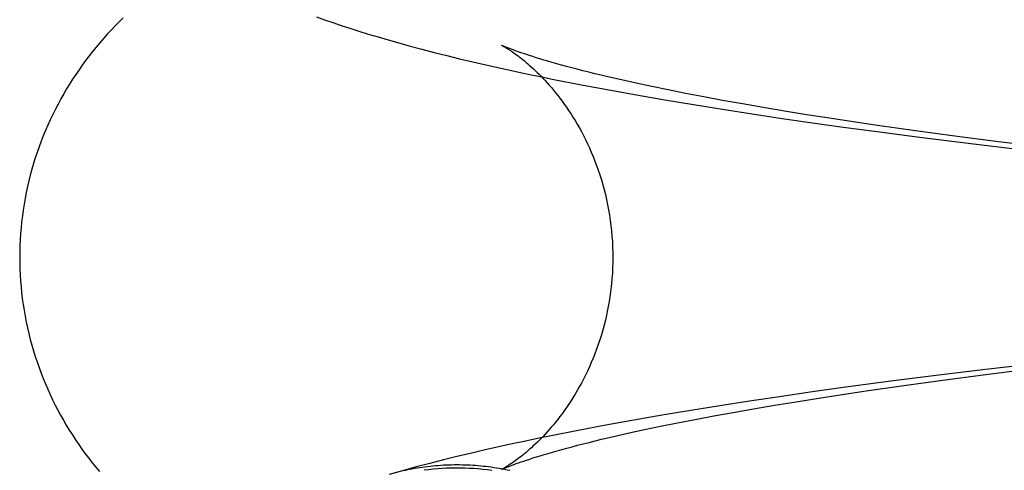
# Model space of a CAD drawing. Header units: inches. Extents: x 0 to 214, y 0 to 139.
# Tile 32 of 147: x 65.6421 to 65.7068, y 67.8896 to 67.9192. Entities that reach past the tile are written whole.
import ezdxf

# ---------------------------------------------------------------- set-up
doc = ezdxf.new("R2010")
doc.units = ezdxf.units.IN
doc.header["$LTSCALE"] = 11.786071
doc.header["$MEASUREMENT"] = 0
doc.linetypes.add('HIDDEN', pattern=[0.2, 0.1, -0.1])
doc.layers.add('DEFAULT_2', color=8, linetype='HIDDEN')

msp = doc.modelspace()

# ---------------------------------------------------------------- linework, layer by layer
at = {"layer": 'DEFAULT_2', "color": 8, "linetype": 'HIDDEN'}
for p, q in [((65.678993, 67.914882), (65.680798, 67.914543)), ((65.682603, 67.914985), (65.681637, 67.915199)), ((65.683627, 67.914766), (65.682603, 67.914985)), ((65.680798, 67.914543), (65.682622, 67.914215)), ((65.682622, 67.914215), (65.684474, 67.913894)), ((65.684707, 67.914544), (65.683627, 67.914766)), ((65.685845, 67.914318), (65.684707, 67.914544)), ((65.687038, 67.91409), (65.685845, 67.914318)), ((65.684474, 67.913894), (65.686359, 67.913581)), ((65.686359, 67.913581), (65.688274, 67.913274)), ((65.688286, 67.913859), (65.687038, 67.91409)), ((65.689587, 67.913627), (65.688286, 67.913859)), ((65.690942, 67.913392), (65.689587, 67.913627)), ((65.688274, 67.913274), (65.690218, 67.912973)), ((65.690218, 67.912973), (65.692189, 67.912679)), ((65.692349, 67.913157), (65.690942, 67.913392)), ((65.693807, 67.912921), (65.692349, 67.913157)), ((65.695314, 67.912685), (65.693807, 67.912921)), ((65.692189, 67.912679), (65.694189, 67.912391)), ((65.694189, 67.912391), (65.696216, 67.912109)), ((65.69687, 67.912449), (65.695314, 67.912685)), ((65.698473, 67.912214), (65.69687, 67.912449)), ((65.696216, 67.912109), (65.698271, 67.911832)), ((65.698271, 67.911832), (65.701409, 67.911426)), ((65.700964, 67.911861), (65.698473, 67.912214)), ((65.703554, 67.911511), (65.700964, 67.911861)), ((65.701409, 67.911426), (65.70461, 67.91103)), ((65.70624, 67.911163), (65.703554, 67.911511)), ((65.70461, 67.91103), (65.707873, 67.910645)), ((65.709018, 67.910819), (65.70624, 67.911163)), ((65.705558, 67.896187), (65.702329, 67.895793)), ((65.705412, 67.895835), (65.708164, 67.89618)), ((65.708848, 67.89657), (65.705558, 67.896187)), ((65.699163, 67.895389), (65.696061, 67.894973)), ((65.702329, 67.895793), (65.699163, 67.895389)), ((65.700192, 67.895135), (65.702753, 67.895486)), ((65.702753, 67.895486), (65.705412, 67.895835)), ((65.696061, 67.894973), (65.694029, 67.89469)), ((65.696149, 67.894546), (65.697731, 67.894782)), ((65.697731, 67.894782), (65.700192, 67.895135)), ((65.690053, 67.894105), (65.688109, 67.893804)), ((65.692027, 67.8944), (65.690053, 67.894105)), ((65.694029, 67.89469), (65.692027, 67.8944)), ((65.693129, 67.894073), (65.694615, 67.894309)), ((65.694615, 67.894309), (65.696149, 67.894546)), ((65.686191, 67.893496), (65.684302, 67.89318)), ((65.688109, 67.893804), (65.686191, 67.893496)), ((65.688979, 67.893369), (65.69031, 67.893603)), ((65.69031, 67.893603), (65.691694, 67.893838)), ((65.691694, 67.893838), (65.693129, 67.894073)), ((65.682438, 67.892856), (65.680601, 67.892524)), ((65.684302, 67.89318), (65.682438, 67.892856)), ((65.68531, 67.89268), (65.686478, 67.892907)), ((65.686478, 67.892907), (65.687701, 67.893137)), ((65.687701, 67.893137), (65.688979, 67.893369)), ((65.678788, 67.892182), (65.676999, 67.891829)), ((65.680601, 67.892524), (65.678788, 67.892182)), ((65.682146, 67.892018), (65.683143, 67.892235)), ((65.683143, 67.892235), (65.684198, 67.892456)), ((65.684198, 67.892456), (65.68531, 67.89268)), ((65.680327, 67.891601), (65.681207, 67.891807)), ((65.681207, 67.891807), (65.682146, 67.892018))]:
    msp.add_line(p, q, dxfattribs=at)
for points in [[(65.648862, 67.919287), (65.648595, 67.919022), (65.648332, 67.918754), (65.648075, 67.918482), (65.647821, 67.918207), (65.647573, 67.917929), (65.647329, 67.917647), (65.64709, 67.917361), (65.646856, 67.917071), (65.646626, 67.916777), (65.6464, 67.91648), (65.64618, 67.916178), (65.645963, 67.915872), (65.645752, 67.915563), (65.645545, 67.915249), (65.645344, 67.914931), (65.645147, 67.914609), (65.644955, 67.914282), (65.644769, 67.913952), (65.644587, 67.913618), (65.644411, 67.91328), (65.644241, 67.912938), (65.644076, 67.912592), (65.643917, 67.912243), (65.643763, 67.91189), (65.643616, 67.911534), (65.643475, 67.911174), (65.64334, 67.910812), (65.643211, 67.910446), (65.643089, 67.910077), (65.642973, 67.909706), (65.642864, 67.909332), (65.642761, 67.908956), (65.642666, 67.908577), (65.642577, 67.908197), (65.642495, 67.907814), (65.64242, 67.90743), (65.642352, 67.907044), (65.642291, 67.906657), (65.642237, 67.906268), (65.64219, 67.905878), (65.642151, 67.905487), (65.642119, 67.905095), (65.642094, 67.904703), (65.642076, 67.90431), (65.642066, 67.903917), (65.642062, 67.903552)], [(65.661577, 67.919336), (65.662102, 67.919151), (65.662643, 67.918965), (65.663201, 67.918778), (65.663775, 67.918592), (65.664369, 67.918404), (65.664985, 67.918215), (65.665625, 67.918023), (65.666296, 67.917828), (65.666999, 67.917629), (65.66774, 67.917426), (65.668513, 67.91722), (65.669315, 67.917012), (65.670142, 67.916804), (65.670987, 67.916598), (65.671848, 67.916393), (65.672722, 67.916191), (65.673606, 67.915993), (65.674499, 67.915797), (65.675396, 67.915605), (65.676295, 67.915418), (65.677195, 67.915235), (65.678993, 67.914882)], [(65.673753, 67.917481), (65.673745, 67.917485), (65.673751, 67.917482), (65.673765, 67.917475), (65.673785, 67.917464), (65.673812, 67.917449), (65.673846, 67.917431), (65.673885, 67.917409), (65.67393, 67.917383), (65.67398, 67.917354), (65.674035, 67.917321), (65.674096, 67.917284), (65.674161, 67.917243), (65.674231, 67.917199), (65.674305, 67.91715), (65.674383, 67.917098), (65.674466, 67.917042), (65.674552, 67.916982), (65.674642, 67.916918), (65.674735, 67.91685), (65.674832, 67.916778), (65.674932, 67.916702), (65.675036, 67.916622), (65.675142, 67.916537), (65.675251, 67.916449), (65.675363, 67.916355), (65.675478, 67.916258), (65.675595, 67.916156), (65.675714, 67.916049), (65.675837, 67.915937), (65.675961, 67.915821), (65.676087, 67.9157), (65.676216, 67.915573), (65.676346, 67.915442), (65.676478, 67.915305), (65.676612, 67.915163), (65.676748, 67.915015), (65.676885, 67.914861), (65.677023, 67.914702), (65.677163, 67.914537), (65.677303, 67.914366), (65.677445, 67.914188), (65.677587, 67.914005), (65.67773, 67.913815), (65.677873, 67.913618), (65.678016, 67.913415), (65.678159, 67.913206), (65.678302, 67.912989), (65.678444, 67.912766), (65.678585, 67.912536), (65.678725, 67.9123), (65.678864, 67.912057), (65.679001, 67.911807), (65.679136, 67.91155), (65.679269, 67.911287), (65.679399, 67.911017), (65.679526, 67.910741), (65.67965, 67.910459), (65.679771, 67.91017), (65.679888, 67.909876), (65.68, 67.909576), (65.680109, 67.90927), (65.680212, 67.90896), (65.680311, 67.908644), (65.680404, 67.908324), (65.680492, 67.908), (65.680575, 67.907672), (65.680651, 67.90734), (65.680721, 67.907004), (65.680786, 67.906666), (65.680843, 67.906324), (65.680895, 67.90598), (65.680939, 67.905634), (65.680977, 67.905285), (65.681008, 67.904935), (65.681032, 67.904584), (65.681049, 67.904232), (65.681059, 67.903879), (65.681062, 67.903552)], [(65.681637, 67.915199), (65.68073, 67.915407), (65.680299, 67.915509), (65.679883, 67.91561), (65.679481, 67.915709), (65.679094, 67.915806), (65.678722, 67.915901), (65.678365, 67.915995), (65.678022, 67.916086), (65.677693, 67.916175), (65.67738, 67.916262), (65.67708, 67.916347), (65.676796, 67.916429), (65.676525, 67.916509), (65.676269, 67.916586), (65.676027, 67.916661), (65.675798, 67.916733), (65.675584, 67.916801), (65.675383, 67.916867), (65.675194, 67.91693), (65.675019, 67.91699), (65.674857, 67.917047), (65.674707, 67.9171), (65.674569, 67.917151), (65.674443, 67.917198), (65.674329, 67.917241), (65.674226, 67.917281), (65.674134, 67.917318), (65.674053, 67.917351), (65.673982, 67.91738), (65.673921, 67.917406), (65.673869, 67.917428), (65.673827, 67.917447), (65.673794, 67.917462), (65.673769, 67.917473), (65.673763, 67.917476)], [(65.642062, 67.903552), (65.642065, 67.90319), (65.642076, 67.902798), (65.642093, 67.902406), (65.642118, 67.902015), (65.64215, 67.901624), (65.642189, 67.901235), (65.642236, 67.900846), (65.642289, 67.900458), (65.64235, 67.900072), (65.642417, 67.899687), (65.642492, 67.899304), (65.642573, 67.898922), (65.642662, 67.898543), (65.642757, 67.898165), (65.642859, 67.89779), (65.642967, 67.897417), (65.643082, 67.897047), (65.643204, 67.896679), (65.643332, 67.896314), (65.643466, 67.895952), (65.643606, 67.895594), (65.643753, 67.895238), (65.643905, 67.894886), (65.644064, 67.894537), (65.644228, 67.894192), (65.644397, 67.893851), (65.644572, 67.893514), (65.644753, 67.89318), (65.644938, 67.89285), (65.645129, 67.892525), (65.645325, 67.892203), (65.645525, 67.891886), (65.645731, 67.891573), (65.645941, 67.891263), (65.646156, 67.890958), (65.646376, 67.890657), (65.6466, 67.890359), (65.646829, 67.890066), (65.647062, 67.889777), (65.6473, 67.889491)], [(65.681062, 67.903552), (65.681059, 67.903222), (65.681049, 67.902869), (65.681032, 67.902517), (65.681008, 67.902165), (65.680977, 67.901815), (65.680939, 67.901467), (65.680894, 67.90112), (65.680843, 67.900776), (65.680785, 67.900434), (65.680721, 67.900095), (65.68065, 67.89976), (65.680574, 67.899428), (65.680491, 67.899099), (65.680403, 67.898775), (65.68031, 67.898455), (65.680211, 67.898139), (65.680107, 67.897828), (65.679999, 67.897523), (65.679886, 67.897223), (65.679769, 67.896929), (65.679648, 67.89664), (65.679524, 67.896358), (65.679397, 67.896082), (65.679266, 67.895812), (65.679133, 67.895549), (65.678998, 67.895292), (65.678861, 67.895042), (65.678722, 67.894799), (65.678582, 67.894562), (65.678441, 67.894332), (65.678299, 67.894109), (65.678156, 67.893893), (65.678013, 67.893683), (65.677869, 67.89348), (65.677726, 67.893284), (65.677584, 67.893094), (65.677441, 67.892911), (65.6773, 67.892733), (65.677159, 67.892562), (65.67702, 67.892397), (65.676881, 67.892238), (65.676744, 67.892084), (65.676609, 67.891937), (65.676475, 67.891795), (65.676342, 67.891658), (65.676212, 67.891526), (65.676083, 67.8914), (65.675957, 67.891279), (65.675833, 67.891163), (65.675711, 67.891051), (65.675591, 67.890944), (65.675474, 67.890842), (65.675359, 67.890745), (65.675247, 67.890652), (65.675138, 67.890563), (65.675032, 67.890479), (65.674929, 67.890398), (65.674828, 67.890322), (65.674732, 67.890251), (65.674638, 67.890183), (65.674549, 67.890119), (65.674462, 67.890059), (65.67438, 67.890003), (65.674302, 67.889951), (65.674228, 67.889903), (65.674158, 67.889859), (65.674093, 67.889818), (65.674033, 67.889781), (65.673977, 67.889748), (65.673927, 67.889719), (65.673883, 67.889693), (65.673844, 67.889671), (65.673811, 67.889653), (65.673784, 67.889639), (65.673764, 67.889628), (65.67375, 67.889621), (65.673744, 67.889618)], [(65.676999, 67.891829), (65.676111, 67.891647), (65.675226, 67.891462), (65.674343, 67.891273), (65.67346, 67.891078), (65.672578, 67.890879), (65.671695, 67.890674), (65.670811, 67.890463), (65.669924, 67.890245), (65.669034, 67.890019), (65.668141, 67.889785), (65.667241, 67.889541), (65.666353, 67.889292)], [(65.673745, 67.889619), (65.673753, 67.889623), (65.67377, 67.889631), (65.673795, 67.889642), (65.673829, 67.889657), (65.673871, 67.889676), (65.673923, 67.889699), (65.673985, 67.889725), (65.674057, 67.889754), (65.674139, 67.889788), (65.674231, 67.889824), (65.674335, 67.889865), (65.67445, 67.889908), (65.674577, 67.889956), (65.674716, 67.890006), (65.674866, 67.89006), (65.67503, 67.890117), (65.675206, 67.890177), (65.675395, 67.89024), (65.675597, 67.890306), (65.675812, 67.890375), (65.676042, 67.890447), (65.676285, 67.890522), (65.676542, 67.890599), (65.676813, 67.890679), (65.677099, 67.890762), (65.677399, 67.890847), (65.677714, 67.890934), (65.678043, 67.891023), (65.678387, 67.891115), (65.678746, 67.891208), (65.679119, 67.891304), (65.679507, 67.891401), (65.67991, 67.8915), (65.680327, 67.891601)], [(65.674286, 67.889547), (65.674113, 67.889583), (65.67394, 67.889618), (65.673767, 67.88965), (65.673593, 67.889681), (65.67342, 67.88971), (65.673246, 67.889736), (65.673072, 67.889762), (65.672898, 67.889785), (65.672723, 67.889806), (65.672549, 67.889826), (65.672374, 67.889843), (65.672199, 67.889859), (65.672025, 67.889873), (65.67185, 67.889885), (65.671675, 67.889895), (65.6715, 67.889903), (65.671325, 67.889909), (65.67115, 67.889914), (65.670975, 67.889917), (65.6708, 67.889917), (65.670625, 67.889916), (65.67045, 67.889913), (65.670276, 67.889908), (65.670101, 67.889902), (65.669927, 67.889893), (65.669752, 67.889882), (65.669578, 67.88987), (65.669404, 67.889856), (65.66923, 67.88984), (65.669056, 67.889822), (65.668883, 67.889802), (65.66871, 67.88978), (65.668537, 67.889757), (65.668364, 67.889731), (65.668192, 67.889704), (65.66802, 67.889675), (65.667848, 67.889644), (65.667676, 67.889611), (65.667505, 67.889576), (65.667335, 67.88954)], [(65.673109, 67.889551), (65.672812, 67.88959), (65.672515, 67.889624), (65.672218, 67.889653), (65.671921, 67.889676), (65.671623, 67.889693), (65.671325, 67.889705), (65.671027, 67.889711), (65.670729, 67.889713), (65.670432, 67.889708), (65.670135, 67.889698), (65.669838, 67.889683), (65.669541, 67.889662), (65.669245, 67.889635), (65.668949, 67.889603), (65.668655, 67.889566)]]:
    msp.add_lwpolyline(points, dxfattribs=at)

doc.saveas('drawing.dxf')
